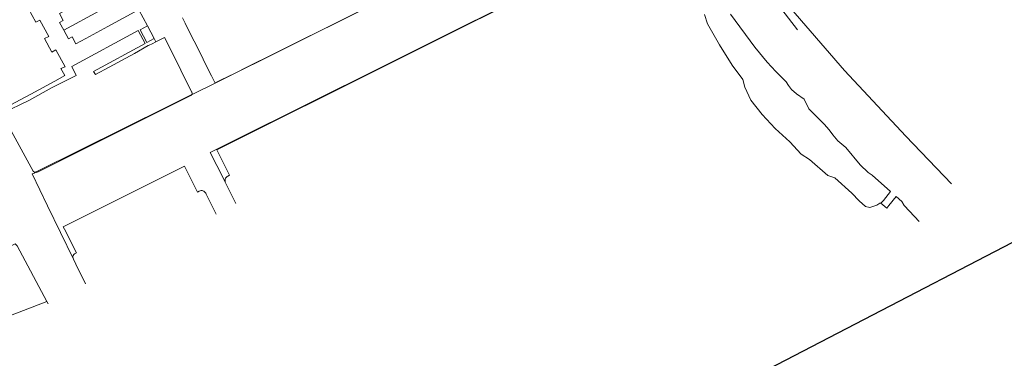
# Model space of a CAD drawing. Header units: millimetres. Extents: x 162876 to 168130, y 402614 to 405602.
# Tile 92 of 256: x 165189 to 165521, y 403095 to 403210. Entities that reach past the tile are written whole.
import ezdxf

# ---------------------------------------------------------------- set-up
doc = ezdxf.new("R2010")
doc.units = ezdxf.units.MM
for name, color, linetype, lineweight in [('X-CA190022.004-UO-BGT_Ondergrond$0$GE_504_WTDWaterloop_sloot_Vlak_GEM', 253, 'Continuous', 9), ('X-CA190022.004-UO-BGT_Ondergrond$0$GE_541_OWTOever_slootkant_Vlak_GEM', 253, 'Continuous', 9), ('X-CA190022.004-UO-KAD_Percelen$0$B-WE-KG-GRENS_PERCEEL-GV', 150, 'Continuous', 9)]:
    doc.layers.add(name, color=color, linetype=linetype, lineweight=lineweight)

msp = doc.modelspace()

# ---------------------------------------------------------------- linework, layer by layer
at = {"flags": 128}
msp.add_lwpolyline([(167435.927, 405403.425), (167509.996, 405353.187), (167511.558, 404920.947), (167511.831, 404799.919), (167878.333, 404356.866), (164520.875, 402614.132), (163487.671, 403470.128), (162876.321, 403976.624), (163278.949, 404602.631), (167162.521, 405601.698)], close=True, dxfattribs=at)
at = {"layer": 'X-CA190022.004-UO-BGT_Ondergrond$0$GE_504_WTDWaterloop_sloot_Vlak_GEM', "flags": 128}
for points in [[(165442.1, 403218.037), (165451.217, 403206.129)], [(165492.215, 403141.637), (165490.579, 403143.277), (165487.096, 403147.008), (165486.381, 403148.334), (165484.427, 403150.06), (165482.02, 403146.946), (165481.294, 403146.12), (165479.306, 403147.719), (165480.149, 403148.675), (165482.528, 403151.724), (165476.332, 403157.183), (165475.064, 403158.125), (165472.36, 403160.649), (165467.455, 403166.465), (165464.774, 403168.803), (165463.078, 403170.753), (165461.872, 403172.512), (165460.132, 403174.395), (165454.985, 403179.557), (165453.466, 403182.824), (165450.818, 403184.59), (165449.133, 403186.06), (165448.13, 403187.363), (165447.354, 403188.603), (165443.948, 403192.105), (165440.961, 403195.317), (165436.828, 403200.347), (165428.561, 403211.476)]]:
    msp.add_lwpolyline(points, dxfattribs=at)
at = {"layer": 'X-CA190022.004-UO-BGT_Ondergrond$0$GE_541_OWTOever_slootkant_Vlak_GEM', "flags": 128}
for points in [[(165436.791, 403227.48), (165454.001, 403207.46), (165467.04, 403192.43), (165487.72, 403170.33), (165503.078, 403154.293)], [(165428.561, 403211.476), (165436.828, 403200.347), (165440.961, 403195.317), (165443.948, 403192.105), (165447.354, 403188.603), (165448.13, 403187.363), (165449.133, 403186.06), (165450.818, 403184.59), (165453.466, 403182.824), (165454.985, 403179.557), (165460.132, 403174.395), (165461.872, 403172.512), (165463.078, 403170.753), (165464.774, 403168.803), (165467.455, 403166.465), (165472.36, 403160.649), (165475.064, 403158.125), (165476.332, 403157.183), (165482.528, 403151.724), (165480.149, 403148.675), (165479.306, 403147.719), (165478.941, 403147.731), (165477.954, 403147.061), (165475.538, 403146.257), (165474.141, 403146.66), (165471.99, 403148.554), (165469.469, 403151.163), (165463.827, 403156.256), (165461.458, 403157.134), (165455.208, 403162.505), (165452.401, 403164.269), (165448.614, 403168.392), (165443.684, 403172.876), (165439.339, 403177.613), (165435.517, 403182.47), (165433.429, 403186.841), (165432.816, 403189.38), (165429.217, 403194.216), (165424.921, 403201.163), (165420.863, 403208.138), (165419.815, 403211.312)]]:
    msp.add_lwpolyline(points, dxfattribs=at)
at = {"layer": 'X-CA190022.004-UO-KAD_Percelen$0$B-WE-KG-GRENS_PERCEEL-GV', "flags": 128}
for points in [[(165211.244, 403120.566), (165210.639, 403121.799), (165208.809, 403125.467), (165207.154, 403128.894), (165198.457, 403146.904), (165193.291, 403157.602), (165193.932, 403157.921), (165194.404, 403158.156), (165194.302, 403158.168), (165193.975, 403158.282), (165193.681, 403158.465), (165193.59, 403158.552), (165190.896, 403163.515), (165185.551, 403173.37), (165185.52, 403173.426), (165185.155, 403174.1), (165185.128, 403174.15), (165183.206, 403177.694), (165183.057, 403177.968), (165182.51, 403178.977), (165182.479, 403179.034), (165162.706, 403215.494), (165160.541, 403219.465), (165157.767, 403224.478)], [(165261.959, 403147.646), (165258.329, 403154.872), (165257.706, 403156.112), (165253.301, 403164.88), (165294.21, 403185.24), (165303.121, 403189.67), (165338.391, 403207.24), (165373.651, 403224.851)], [(165373.658, 403224.836), (165255.502, 403165.713), (165255.826, 403165.019), (165259.745, 403157.199), (165259.243, 403156.863), (165258.937, 403156.691), (165258.675, 403156.458), (165258.468, 403156.174), (165258.327, 403155.853), (165258.257, 403155.509), (165258.262, 403155.158), (165258.329, 403154.872), (165261.959, 403147.646)], [(165182.51, 403178.977), (165192.832, 403184.545), (165200.903, 403188.909), (165204.232, 403190.73), (165202.954, 403193.101), (165204.414, 403193.699), (165201.246, 403199.458), (165199.934, 403198.686), (165197.457, 403203.254), (165198.837, 403203.944), (165195.833, 403209.456), (165194.5, 403208.706), (165192.019, 403213.289), (165193.383, 403213.968), (165190.379, 403219.5), (165189.066, 403218.71), (165186.591, 403223.287)], [(165186.591, 403223.287), (165189.066, 403218.71), (165190.379, 403219.5), (165193.383, 403213.968), (165192.019, 403213.289), (165194.5, 403208.706), (165195.833, 403209.456), (165198.837, 403203.944), (165197.457, 403203.254), (165199.934, 403198.686), (165201.246, 403199.458), (165204.414, 403193.699), (165202.954, 403193.101), (165204.232, 403190.73), (165200.903, 403188.909), (165192.832, 403184.545), (165182.51, 403178.977)], [(165183.057, 403177.968), (165192.397, 403182.5), (165199.787, 403186.6), (165208.123, 403190.769), (165206.599, 403193.817), (165228.959, 403205.925), (165231.303, 403201.544), (165213.99, 403192.125), (165214.559, 403191.118), (165219.231, 403193.6), (165227.716, 403198.226), (165232.377, 403200.855), (165232.659, 403200.977), (165233.662, 403201.424), (165235, 403202.104), (165234.362, 403203.283), (165231.885, 403201.944), (165229.628, 403206.179), (165232.088, 403207.488), (165229.197, 403212.925)], [(165305.018, 403213.142), (165254.949, 403188.145), (165254.898, 403188.248), (165247.882, 403184.759), (165247.4, 403184.518), (165247.063, 403184.35), (165246.97, 403184.216), (165246.783, 403184.067), (165195.32, 403158.277), (165194.992, 403158.164), (165194.647, 403158.128), (165194.404, 403158.156), (165193.932, 403157.921), (165193.291, 403157.602), (165198.457, 403146.904), (165207.154, 403128.894), (165207.034, 403129.196), (165206.985, 403129.517), (165207.011, 403129.841), (165207.11, 403130.15), (165207.276, 403130.429), (165207.501, 403130.663), (165207.774, 403130.84), (165208.165, 403131.032), (165204.211, 403138.943), (165203.766, 403139.834), (165244.62, 403160.282), (165245.057, 403159.37), (165248.985, 403151.514), (165249.593, 403151.808), (165249.888, 403151.932), (165250.202, 403151.995), (165250.522, 403151.995), (165250.836, 403151.932), (165251.131, 403151.809), (165251.396, 403151.629), (165251.62, 403151.401), (165251.795, 403151.133), (165251.914, 403150.836), (165255.291, 403144.086)], [(165229.154, 403212.902), (165218.795, 403207.289), (165211.328, 403203.235), (165207.999, 403201.428), (165206.693, 403203.797), (165205.511, 403203.171), (165203.956, 403206.034), (165202.527, 403208.665), (165203.723, 403209.305), (165202.427, 403211.681)], [(165229.197, 403212.925), (165232.088, 403207.488), (165232.097, 403207.471), (165234.362, 403203.283), (165235, 403202.104), (165235.435, 403202.338), (165237.897, 403203.543), (165239.749, 403199.889), (165247.002, 403185.312), (165247.127, 403185.108), (165247.188, 403184.877), (165247.181, 403184.639), (165247.106, 403184.412), (165247.063, 403184.35), (165247.4, 403184.518), (165247.882, 403184.759), (165254.898, 403188.248), (165253.669, 403190.713), (165251.13, 403195.773), (165250.622, 403196.835), (165247.862, 403202.332), (165247.339, 403203.371), (165244.817, 403208.438), (165243.897, 403210.171)], [(165243.897, 403210.171), (165244.817, 403208.438), (165247.339, 403203.371), (165247.862, 403202.332), (165250.622, 403196.835), (165251.13, 403195.773), (165253.669, 403190.713), (165254.898, 403188.248), (165254.912, 403188.255), (165256.751, 403189.17), (165261.651, 403191.59), (165265.601, 403193.56), (165275.121, 403198.29), (165283.921, 403202.68), (165284.821, 403203.12), (165289.641, 403205.53), (165303.111, 403212.23)], [(165185.551, 403173.37), (165190.896, 403163.515), (165193.59, 403158.552), (165193.681, 403158.465), (165193.975, 403158.282), (165194.302, 403158.168), (165194.404, 403158.156), (165194.504, 403158.206), (165194.653, 403158.28), (165239.002, 403180.339), (165242.992, 403182.319), (165247.063, 403184.35), (165247.106, 403184.412), (165247.181, 403184.639), (165247.188, 403184.877), (165247.127, 403185.108), (165247.002, 403185.312), (165239.749, 403199.889), (165237.897, 403203.543), (165235.435, 403202.338), (165235, 403202.104), (165233.662, 403201.424), (165232.659, 403200.977), (165232.377, 403200.855), (165227.716, 403198.226), (165219.231, 403193.6), (165214.559, 403191.118), (165213.99, 403192.125), (165231.303, 403201.544), (165228.959, 403205.925), (165206.599, 403193.817), (165208.123, 403190.769), (165199.787, 403186.6), (165192.397, 403182.5), (165183.057, 403177.968)], [(165255.291, 403144.086), (165251.914, 403150.836), (165251.795, 403151.133), (165251.62, 403151.401), (165251.396, 403151.629), (165251.131, 403151.809), (165250.836, 403151.932), (165250.522, 403151.995), (165250.202, 403151.995), (165249.888, 403151.932), (165249.593, 403151.808), (165248.985, 403151.514), (165245.057, 403159.37), (165244.62, 403160.282), (165203.766, 403139.834), (165204.211, 403138.943), (165208.165, 403131.032), (165207.774, 403130.84), (165207.501, 403130.663), (165207.276, 403130.429), (165207.11, 403130.15), (165207.011, 403129.841), (165206.985, 403129.517), (165207.034, 403129.196), (165207.154, 403128.894), (165208.809, 403125.467), (165210.639, 403121.799), (165211.244, 403120.566)], [(165188.205, 403133.346), (165198.219, 403114.673), (165198.662, 403113.848)], [(165198.662, 403113.848), (165198.219, 403114.673), (165182.333, 403108.533), (165181.48, 403108.204), (165182.958, 403105.462)]]:
    msp.add_lwpolyline(points, dxfattribs=at)
for points in [[(165259.745, 403157.199), (165255.826, 403165.019), (165255.502, 403165.713), (165373.658, 403224.836), (165373.651, 403224.851), (165338.391, 403207.24), (165303.121, 403189.67), (165294.21, 403185.24), (165253.301, 403164.88), (165257.706, 403156.112), (165258.329, 403154.872), (165258.262, 403155.158), (165258.257, 403155.509), (165258.327, 403155.853), (165258.468, 403156.174), (165258.675, 403156.458), (165258.937, 403156.691), (165259.243, 403156.863)], [(165226.307, 403218.151), (165223.589, 403223.162), (165213.236, 403217.547), (165202.427, 403211.681), (165203.723, 403209.305), (165202.527, 403208.665), (165203.956, 403206.034), (165215.952, 403212.536)], [(165211.328, 403203.235), (165218.795, 403207.289), (165229.154, 403212.902), (165226.307, 403218.151), (165215.952, 403212.536), (165203.956, 403206.034), (165205.511, 403203.171), (165206.693, 403203.797), (165207.999, 403201.428)], [(165256.751, 403189.17), (165254.912, 403188.255), (165254.898, 403188.248), (165254.949, 403188.145), (165305.018, 403213.142), (165305.155, 403213.255), (165303.111, 403212.23), (165289.641, 403205.53), (165284.821, 403203.12), (165283.921, 403202.68), (165275.121, 403198.29), (165265.601, 403193.56), (165261.651, 403191.59)], [(165232.088, 403207.488), (165229.628, 403206.179), (165231.885, 403201.944), (165234.362, 403203.283), (165232.097, 403207.471)], [(165195.32, 403158.277), (165246.783, 403184.067), (165246.97, 403184.216), (165247.063, 403184.35), (165242.992, 403182.319), (165239.002, 403180.339), (165194.653, 403158.28), (165194.504, 403158.206), (165194.404, 403158.156), (165194.647, 403158.128), (165194.992, 403158.164)], [(165188.205, 403133.346), (165187.525, 403134), (165172.553, 403126.493), (165182.333, 403108.533), (165198.219, 403114.673)]]:
    msp.add_lwpolyline(points, close=True, dxfattribs=at)

doc.saveas('drawing.dxf')
